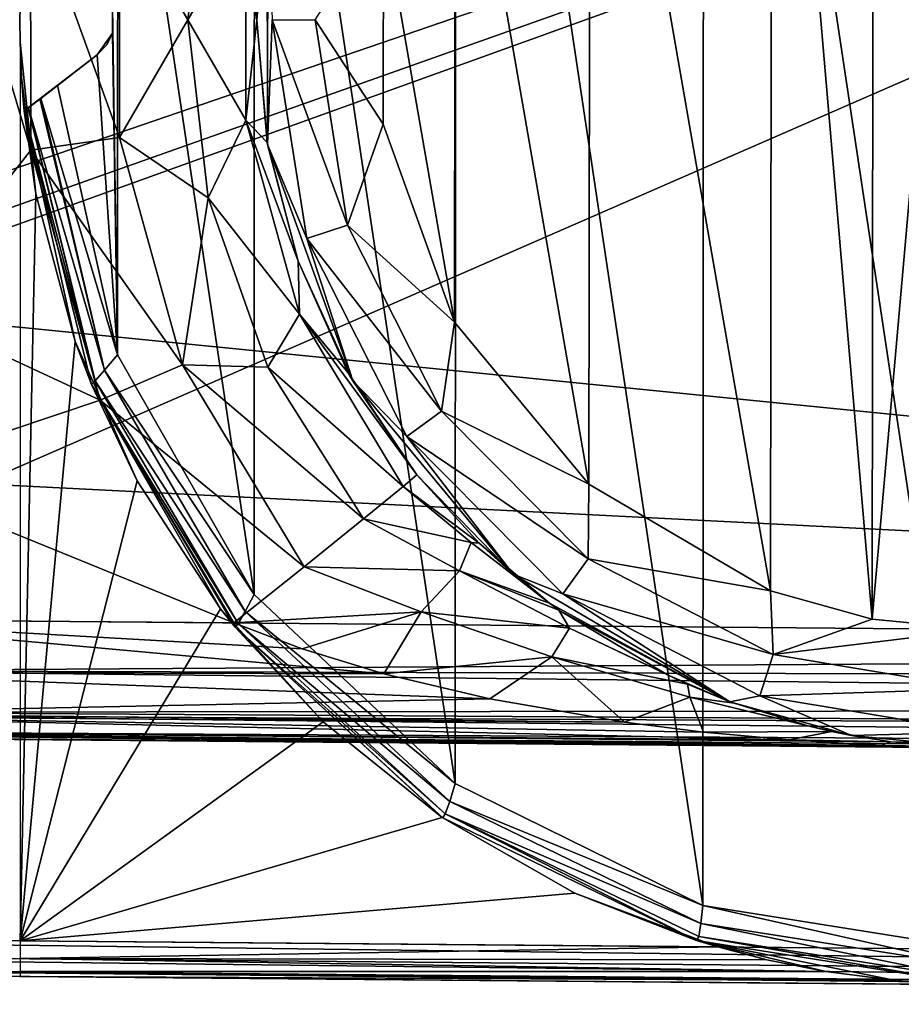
# Model space of a CAD drawing. Header units: millimetres. Extents: x -55 to 150, y -37 to 29.
# Tile 27 of 62: x 73 to 80.44, y -12.31 to -4. Entities that reach past the tile are written whole.
import ezdxf

# ---------------------------------------------------------------- set-up
doc = ezdxf.new("R2010")
doc.units = ezdxf.units.MM
doc.header["$LTSCALE"] = 81.481481
for name, color, linetype in [('121', 7, 'CONTINUOUS'), ('122', 7, 'CONTINUOUS'), ('124', 7, 'CONTINUOUS'), ('128', 7, 'CONTINUOUS'), ('130', 7, 'CONTINUOUS'), ('136', 7, 'CONTINUOUS'), ('201', 7, 'CONTINUOUS'), ('202', 7, 'CONTINUOUS'), ('203', 7, 'CONTINUOUS'), ('206', 7, 'CONTINUOUS'), ('207', 7, 'CONTINUOUS'), ('208', 7, 'CONTINUOUS'), ('69', 7, 'CONTINUOUS'), ('72', 7, 'CONTINUOUS'), ('73', 7, 'CONTINUOUS'), ('82', 7, 'CONTINUOUS'), ('84', 7, 'CONTINUOUS'), ('85', 7, 'CONTINUOUS'), ('86', 7, 'CONTINUOUS'), ('88', 7, 'CONTINUOUS')]:
    doc.layers.add(name, color=color, linetype=linetype)

msp = doc.modelspace()

# ---------------------------------------------------------------- linework, layer by layer
at = {"layer": '121', "color": 250, "linetype": 'Continuous', "true_color": 0x2f3335}
for points in [[(73.0365, -4.7708, 10.2408), (73.0365, -4.7708, 12.4673), (73.6533, -4.2975, 10.2948), (73.0365, -4.7708, 10.2408)], [(73.6533, -4.2975, 10.2948), (73.0365, -4.7708, 12.4673), (73.0698, -4.7452, 12.6089), (73.6533, -4.2975, 10.2948)], [(73.0729, -4.7429, 12.6148), (73.6533, -4.2975, 10.2948), (73.0698, -4.7452, 12.6089), (73.0729, -4.7429, 12.6148)], [(73.169, -4.6691, 12.7216), (73.6533, -4.2975, 10.2948), (73.0729, -4.7429, 12.6148), (73.169, -4.6691, 12.7216)], [(73.1753, -4.6643, 12.7257), (73.6533, -4.2975, 10.2948), (73.169, -4.6691, 12.7216), (73.1753, -4.6643, 12.7257)], [(73.3171, -4.5555, 12.7671), (73.6533, -4.2975, 10.2948), (73.1753, -4.6643, 12.7257), (73.3171, -4.5555, 12.7671)], [(73.3171, -4.5555, 12.7671), (73.6533, -4.2975, 12.7701), (73.6533, -4.2975, 10.2948), (73.3171, -4.5555, 12.7671)]]:
    msp.add_3dface(points, dxfattribs=at)
at = {"layer": '122', "color": 250, "linetype": 'Continuous', "true_color": 0x2f3335}
for points in [[(73.7833, -4.1107, 10.2986), (73.7826, -3.8872, 12.7712), (73.7824, -3.8864, 10.2986), (73.7833, -4.1107, 10.2986)], [(73.7826, -4.1128, 12.7712), (73.7826, -3.8872, 12.7712), (73.7833, -4.1107, 10.2986), (73.7826, -4.1128, 12.7712)], [(73.6533, -4.2975, 10.2948), (73.7826, -4.1128, 12.7712), (73.7336, -4.213, 10.2971), (73.6533, -4.2975, 10.2948)], [(73.6533, -4.2975, 12.7701), (73.7826, -4.1128, 12.7712), (73.6533, -4.2975, 10.2948), (73.6533, -4.2975, 12.7701)], [(73.7336, -4.213, 10.2971), (73.7826, -4.1128, 12.7712), (73.7833, -4.1107, 10.2986), (73.7336, -4.213, 10.2971)]]:
    msp.add_3dface(points, dxfattribs=at)
at = {"layer": '124', "color": 250, "linetype": 'Continuous', "true_color": 0x2f3335}
for points in [[(73.8249, -6.829, 12.7716), (73.3171, -4.5555, 12.7671), (73.1753, -4.6643, 12.7257), (73.8249, -6.829, 12.7716)], [(73.169, -4.6691, 12.7216), (73.0729, -4.7429, 12.6148), (73.715, -6.9587, 12.7304), (73.169, -4.6691, 12.7216)], [(73.1753, -4.6643, 12.7257), (73.169, -4.6691, 12.7216), (73.715, -6.9587, 12.7304), (73.1753, -4.6643, 12.7257)], [(73.8249, -6.829, 12.7716), (73.1753, -4.6643, 12.7257), (73.715, -6.9587, 12.7304), (73.8249, -6.829, 12.7716)], [(73.0698, -4.7452, 12.6089), (73.0365, -4.7708, 12.4673), (73.6346, -7.0509, 12.6198), (73.0698, -4.7452, 12.6089)], [(73.0365, -4.7708, 12.4673), (73.6052, -7.0818, 12.4721), (73.6346, -7.0509, 12.6198), (73.0365, -4.7708, 12.4673)], [(73.0729, -4.7429, 12.6148), (73.0698, -4.7452, 12.6089), (73.6346, -7.0509, 12.6198), (73.0729, -4.7429, 12.6148)], [(73.715, -6.9587, 12.7304), (73.0729, -4.7429, 12.6148), (73.6346, -7.0509, 12.6198), (73.715, -6.9587, 12.7304)], [(74.9776, -8.8532, 12.7816), (73.8249, -6.829, 12.7716), (73.715, -6.9587, 12.7304), (74.9776, -8.8532, 12.7816)], [(74.9003, -8.9967, 12.7408), (73.715, -6.9587, 12.7304), (73.6346, -7.0509, 12.6198), (74.9003, -8.9967, 12.7408)], [(74.9003, -8.9967, 12.7408), (74.9776, -8.8532, 12.7816), (73.715, -6.9587, 12.7304), (74.9003, -8.9967, 12.7408)], [(73.6052, -7.0818, 12.4721), (74.8416, -9.0978, 12.6303), (73.6346, -7.0509, 12.6198), (73.6052, -7.0818, 12.4721)], [(74.8416, -9.0978, 12.6303), (74.9003, -8.9967, 12.7408), (73.6346, -7.0509, 12.6198), (74.8416, -9.0978, 12.6303)], [(73.6052, -7.0818, 12.4721), (74.8173, -9.1301, 12.4823), (74.8416, -9.0978, 12.6303), (73.6052, -7.0818, 12.4721)], [(76.6737, -10.4502, 12.7964), (74.9776, -8.8532, 12.7816), (74.9003, -8.9967, 12.7408), (76.6737, -10.4502, 12.7964)], [(76.6282, -10.6007, 12.7558), (74.9003, -8.9967, 12.7408), (74.8416, -9.0978, 12.6303), (76.6282, -10.6007, 12.7558)], [(76.6282, -10.6007, 12.7558), (76.6737, -10.4502, 12.7964), (74.9003, -8.9967, 12.7408), (76.6282, -10.6007, 12.7558)], [(74.8173, -9.1301, 12.4823), (76.59, -10.707, 12.6456), (74.8416, -9.0978, 12.6303), (74.8173, -9.1301, 12.4823)], [(74.8173, -9.1301, 12.4823), (76.5696, -10.7407, 12.497), (76.59, -10.707, 12.6456), (74.8173, -9.1301, 12.4823)], [(76.59, -10.707, 12.6456), (76.6282, -10.6007, 12.7558), (74.8416, -9.0978, 12.6303), (76.59, -10.707, 12.6456)], [(78.7638, -11.4789, 12.8147), (76.6737, -10.4502, 12.7964), (76.6282, -10.6007, 12.7558), (78.7638, -11.4789, 12.8147)], [(78.7486, -11.6313, 12.7744), (76.6282, -10.6007, 12.7558), (76.59, -10.707, 12.6456), (78.7486, -11.6313, 12.7744)], [(78.7486, -11.6313, 12.7744), (78.7638, -11.4789, 12.8147), (76.6282, -10.6007, 12.7558), (78.7486, -11.6313, 12.7744)], [(76.5696, -10.7407, 12.497), (78.7125, -11.7765, 12.515), (76.59, -10.707, 12.6456), (76.5696, -10.7407, 12.497)], [(78.7125, -11.7765, 12.515), (78.7298, -11.7403, 12.6642), (76.59, -10.707, 12.6456), (78.7125, -11.7765, 12.515)], [(78.7298, -11.7403, 12.6642), (78.7486, -11.6313, 12.7744), (76.59, -10.707, 12.6456), (78.7298, -11.7403, 12.6642)], [(81.0773, -11.999, 12.7947), (78.7638, -11.4789, 12.8147), (78.7486, -11.6313, 12.7744), (81.0773, -11.999, 12.7947)], [(81.0782, -11.8491, 12.8349), (78.7638, -11.4789, 12.8147), (81.0773, -11.999, 12.7947), (81.0782, -11.8491, 12.8349)], [(81.0773, -12.1089, 12.6847), (78.7486, -11.6313, 12.7744), (78.7298, -11.7403, 12.6642), (81.0773, -12.1089, 12.6847)], [(81.0773, -11.999, 12.7947), (78.7486, -11.6313, 12.7744), (81.0773, -12.1089, 12.6847), (81.0773, -11.999, 12.7947)], [(78.7125, -11.7765, 12.515), (81.0782, -12.149, 12.5349), (78.7298, -11.7403, 12.6642), (78.7125, -11.7765, 12.515)], [(81.0782, -12.149, 12.5349), (81.0773, -12.1089, 12.6847), (78.7298, -11.7403, 12.6642), (81.0782, -12.149, 12.5349)]]:
    msp.add_3dface(points, dxfattribs=at)
at = {"layer": '128', "color": 250, "linetype": 'Continuous', "true_color": 0x2f3335}
for points in [[(63.9987, -11.7, -12.6858), (100, -12.1642, -12.9598), (63.9986, -11.85, -12.6456), (63.9987, -11.7, -12.6858)], [(100, -12.0142, -13), (100, -12.1642, -12.9598), (63.9987, -11.7, -12.6858), (100, -12.0142, -13)], [(100, -12.1642, -12.9598), (100, -12.274, -12.85), (63.9986, -11.85, -12.6456), (100, -12.1642, -12.9598)], [(63.9986, -11.85, -12.6456), (100, -12.274, -12.85), (63.9991, -11.9599, -12.5357), (63.9986, -11.85, -12.6456)], [(100, -12.274, -12.85), (100, -12.3142, -12.7), (63.9991, -11.9599, -12.5357), (100, -12.274, -12.85)], [(100, -12.3142, -12.7), (64, -12, -12.3858), (63.9991, -11.9599, -12.5357), (100, -12.3142, -12.7)]]:
    msp.add_3dface(points, dxfattribs=at)
at = {"layer": '130', "color": 250, "linetype": 'Continuous', "true_color": 0x2f3335}
for points in [[(75.091, -5.0538, 9.7911), (75.0934, -2.9322, 9.7911), (75.1294, -4, 10.2825), (75.091, -5.0538, 9.7911)], [(76.0695, -3.1058, 10.7911), (76.0674, -4.8824, 10.7911), (75.4925, -4, 10.6521), (76.0695, -3.1058, 10.7911)], [(75.091, -5.0538, 9.7911), (75.1294, -4, 10.2825), (75.4206, -5.849, 10.285), (75.091, -5.0538, 9.7911)], [(75.4925, -4, 10.6521), (75.766, -5.7364, 10.6545), (75.1294, -4, 10.2825), (75.4925, -4, 10.6521)], [(75.1294, -4, 10.2825), (75.766, -5.7364, 10.6545), (75.4206, -5.849, 10.285), (75.1294, -4, 10.2825)], [(75.4925, -4, 10.6521), (76.0674, -4.8824, 10.7911), (75.766, -5.7364, 10.6545), (75.4925, -4, 10.6521)], [(76.0674, -4.8824, 10.7911), (76.6692, -6.5539, 10.7963), (75.766, -5.7364, 10.6545), (76.0674, -4.8824, 10.7911)], [(75.8096, -7.0499, 9.7964), (75.091, -5.0538, 9.7911), (75.4206, -5.849, 10.285), (75.8096, -7.0499, 9.7964)], [(75.766, -5.7364, 10.6545), (76.5599, -7.3047, 10.6614), (75.4206, -5.849, 10.285), (75.766, -5.7364, 10.6545)], [(75.766, -5.7364, 10.6545), (76.6692, -6.5539, 10.7963), (76.5599, -7.3047, 10.6614), (75.766, -5.7364, 10.6545)], [(75.4206, -5.849, 10.285), (76.5599, -7.3047, 10.6614), (76.266, -7.5189, 10.2924), (75.4206, -5.849, 10.285)], [(75.8096, -7.0499, 9.7964), (75.4206, -5.849, 10.285), (76.266, -7.5189, 10.2924), (75.8096, -7.0499, 9.7964)], [(76.6692, -6.5539, 10.7963), (77.8033, -7.9215, 10.8062), (76.5599, -7.3047, 10.6614), (76.6692, -6.5539, 10.7963)], [(77.1639, -8.683, 9.8063), (75.8096, -7.0499, 9.7964), (76.266, -7.5189, 10.2924), (77.1639, -8.683, 9.8063)], [(76.5599, -7.3047, 10.6614), (77.7974, -8.553, 10.6722), (76.266, -7.5189, 10.2924), (76.5599, -7.3047, 10.6614)], [(76.5599, -7.3047, 10.6614), (77.8033, -7.9215, 10.8062), (77.7974, -8.553, 10.6722), (76.5599, -7.3047, 10.6614)], [(76.266, -7.5189, 10.2924), (77.7974, -8.553, 10.6722), (77.5837, -8.8482, 10.3039), (76.266, -7.5189, 10.2924)], [(77.1639, -8.683, 9.8063), (76.266, -7.5189, 10.2924), (77.5837, -8.8482, 10.3039), (77.1639, -8.683, 9.8063)], [(77.8033, -7.9215, 10.8062), (79.3346, -8.8223, 10.8196), (77.7974, -8.553, 10.6722), (77.8033, -7.9215, 10.8062)], [(77.7974, -8.553, 10.6722), (79.3586, -9.3605, 10.6858), (77.5837, -8.8482, 10.3039), (77.7974, -8.553, 10.6722)], [(77.7974, -8.553, 10.6722), (79.3346, -8.8223, 10.8196), (79.3586, -9.3605, 10.6858), (77.7974, -8.553, 10.6722)], [(78.9926, -9.7587, 9.8196), (77.1639, -8.683, 9.8063), (77.5837, -8.8482, 10.3039), (78.9926, -9.7587, 9.8196)], [(77.5837, -8.8482, 10.3039), (79.3586, -9.3605, 10.6858), (79.2462, -9.7081, 10.3184), (77.5837, -8.8482, 10.3039)], [(78.9926, -9.7587, 9.8196), (77.5837, -8.8482, 10.3039), (79.2462, -9.7081, 10.3184), (78.9926, -9.7587, 9.8196)], [(79.3346, -8.8223, 10.8196), (80.1945, -9.0617, 10.8271), (79.3586, -9.3605, 10.6858), (79.3346, -8.8223, 10.8196)], [(80.1945, -9.0617, 10.8271), (81.0957, -9.1492, 10.8349), (79.3586, -9.3605, 10.6858), (80.1945, -9.0617, 10.8271)], [(79.3586, -9.3605, 10.6858), (81.0957, -9.1492, 10.8349), (81.0925, -9.6491, 10.701), (79.3586, -9.3605, 10.6858)], [(79.3586, -9.3605, 10.6858), (81.0925, -9.6491, 10.701), (79.2462, -9.7081, 10.3184), (79.3586, -9.3605, 10.6858)], [(80.0195, -10.0447, 9.8271), (78.9926, -9.7587, 9.8196), (79.2462, -9.7081, 10.3184), (80.0195, -10.0447, 9.8271)], [(79.2462, -9.7081, 10.3184), (81.0925, -9.6491, 10.701), (81.0925, -10.0154, 10.3345), (79.2462, -9.7081, 10.3184)], [(80.0195, -10.0447, 9.8271), (79.2462, -9.7081, 10.3184), (81.0925, -10.0154, 10.3345), (80.0195, -10.0447, 9.8271)], [(81.0957, -10.1491, 9.835), (80.0195, -10.0447, 9.8271), (81.0925, -10.0154, 10.3345), (81.0957, -10.1491, 9.835)]]:
    msp.add_3dface(points, dxfattribs=at)
at = {"layer": '136', "color": 250, "linetype": 'Continuous', "true_color": 0x2f3335}
for points in [[(100.2157, -9.316, -11.0018), (71.1594, -9.0624, -10.7482), (71.1565, -9.4983, -10.6482), (100.2157, -9.316, -11.0018)], [(100.2157, -9.316, -11.0018), (71.1565, -9.4983, -10.6482), (100.2193, -9.5777, -10.967), (100.2157, -9.316, -11.0018)], [(71.1565, -9.4983, -10.6482), (71.1559, -9.8464, -10.369), (100.2215, -9.8181, -10.8667), (71.1565, -9.4983, -10.6482)], [(100.2193, -9.5777, -10.967), (71.1565, -9.4983, -10.6482), (100.2215, -9.8181, -10.8667), (100.2193, -9.5777, -10.967)], [(100.2215, -9.8181, -10.8667), (71.1559, -9.8464, -10.369), (100.2222, -10.0243, -10.7078), (100.2215, -9.8181, -10.8667)], [(71.1559, -9.8464, -10.369), (71.1559, -9.876, -10.3297), (100.2222, -10.0243, -10.7078), (71.1559, -9.8464, -10.369)], [(100.2222, -10.0243, -10.7078), (71.1559, -9.876, -10.3297), (100.2215, -10.1825, -10.5011), (100.2222, -10.0243, -10.7078)], [(71.1559, -9.876, -10.3297), (71.1571, -10.0129, -10.059), (100.2215, -10.1825, -10.5011), (71.1559, -9.876, -10.3297)], [(100.2215, -10.1825, -10.5011), (71.1571, -10.0129, -10.059), (100.2192, -10.282, -10.2604), (100.2215, -10.1825, -10.5011)], [(71.1571, -10.0129, -10.059), (71.1576, -10.0358, -9.9774), (100.2192, -10.282, -10.2604), (71.1571, -10.0129, -10.059)], [(71.1576, -10.0358, -9.9774), (71.1594, -10.0624, -9.7483), (100.2192, -10.282, -10.2604), (71.1576, -10.0358, -9.9774)], [(71.1594, -10.0624, -9.7483), (100.2157, -10.316, -10.0018), (100.2192, -10.282, -10.2604), (71.1594, -10.0624, -9.7483)]]:
    msp.add_3dface(points, dxfattribs=at)
at = {"layer": '201', "color": 250, "linetype": 'Continuous', "true_color": 0x2f3335}
for points in [[(73.1338, -5.4707, -0.4988), (73.0022, -4.1886, -0.5), (73.0022, -11.7786, -0.5), (73.1338, -5.4707, -0.4988)], [(73.466, -6.7162, -0.4959), (73.1338, -5.4707, -0.4988), (73.0022, -11.7786, -0.5), (73.466, -6.7162, -0.4959)], [(73.9904, -7.8938, -0.4914), (73.466, -6.7162, -0.4959), (73.0022, -11.7786, -0.5), (73.9904, -7.8938, -0.4914)], [(74.694, -8.974, -0.4852), (73.9904, -7.8938, -0.4914), (73.0022, -11.7786, -0.5), (74.694, -8.974, -0.4852)], [(75.5591, -9.9296, -0.4777), (74.694, -8.974, -0.4852), (73.0022, -11.7786, -0.5), (75.5591, -9.9296, -0.4777)], [(76.5641, -10.737, -0.4689), (75.5591, -9.9296, -0.4777), (73.0022, -11.7786, -0.5), (76.5641, -10.737, -0.4689)], [(77.6838, -11.3757, -0.4591), (76.5641, -10.737, -0.4689), (73.0022, -11.7786, -0.5), (77.6838, -11.3757, -0.4591)], [(78.8902, -11.83, -0.4486), (77.6838, -11.3757, -0.4591), (73.0022, -11.7786, -0.5), (78.8902, -11.83, -0.4486)]]:
    msp.add_3dface(points, dxfattribs=at)
at = {"layer": '202', "color": 250, "linetype": 'Continuous', "true_color": 0x2f3335}
for points in [[(73.0905, -2.9116, -2.4993), (73.0923, -5.1022, -2.4993), (72.0334, -1.5505, -2.5085), (73.0905, -2.9116, -2.4993)], [(72.0334, -1.5505, -2.5085), (73.0923, -5.1022, -2.4993), (72.0334, -6.4495, -2.5085), (72.0334, -1.5505, -2.5085)], [(73.0923, -5.1022, -2.4993), (73.6777, -7.2133, -2.4942), (72.0334, -6.4495, -2.5085), (73.0923, -5.1022, -2.4993)], [(72.0334, -6.4495, -2.5085), (73.6777, -7.2133, -2.4942), (71.7639, -7.8549, -2.5109), (72.0334, -6.4495, -2.5085)], [(73.6777, -7.2133, -2.4942), (74.806, -9.0943, -2.4843), (71.7639, -7.8549, -2.5109), (73.6777, -7.2133, -2.4942)], [(71.7639, -7.8549, -2.5109), (74.806, -9.0943, -2.4843), (70.9938, -9.061, -2.5176), (71.7639, -7.8549, -2.5109)]]:
    msp.add_3dface(points, dxfattribs=at)
at = {"layer": '203', "color": 250, "linetype": 'Continuous', "true_color": 0x2f3335}
for points in [[(78.8902, -11.83, -0.4486), (73.0022, -11.7786, -0.5), (73.0012, -11.9286, -0.5402), (78.8902, -11.83, -0.4486)], [(79.3054, -11.938, -0.4637), (78.8902, -11.83, -0.4486), (73.0012, -11.9286, -0.5402), (79.3054, -11.938, -0.4637)], [(79.8026, -12.0373, -0.5165), (79.3054, -11.938, -0.4637), (73.0012, -11.9286, -0.5402), (79.8026, -12.0373, -0.5165)], [(73.0012, -12.0384, -0.65), (79.8026, -12.0373, -0.5165), (73.0012, -11.9286, -0.5402), (73.0012, -12.0384, -0.65)], [(80.393, -12.1142, -0.607), (79.8026, -12.0373, -0.5165), (73.0012, -12.0384, -0.65), (80.393, -12.1142, -0.607)], [(73.0022, -12.0786, -0.8), (80.393, -12.1142, -0.607), (73.0012, -12.0384, -0.65), (73.0022, -12.0786, -0.8)], [(73.0022, -12.0786, -0.8), (81.0782, -12.149, -0.7295), (80.393, -12.1142, -0.607), (73.0022, -12.0786, -0.8)]]:
    msp.add_3dface(points, dxfattribs=at)
at = {"layer": '206', "color": 250, "linetype": 'Continuous', "true_color": 0x2f3335}
for points in [[(70.9938, -9.061, -2.5176), (76.073, -9.5225, -2.5644), (70.9909, -9.5086, -2.6234), (70.9938, -9.061, -2.5176)], [(70.9938, -9.061, -2.5176), (74.806, -9.0943, -2.4843), (75.3813, -9.3115, -2.5021), (70.9938, -9.061, -2.5176)], [(76.073, -9.5225, -2.5644), (70.9938, -9.061, -2.5176), (75.3813, -9.3115, -2.5021), (76.073, -9.5225, -2.5644)], [(70.9909, -9.5086, -2.6234), (76.9663, -9.7351, -2.6825), (70.9903, -9.8597, -2.916), (70.9909, -9.5086, -2.6234)], [(76.073, -9.5225, -2.5644), (76.9663, -9.7351, -2.6825), (70.9909, -9.5086, -2.6234), (76.073, -9.5225, -2.5644)], [(76.9663, -9.7351, -2.6825), (78.1044, -9.9318, -2.8674), (70.9903, -9.8597, -2.916), (76.9663, -9.7351, -2.6825)], [(70.9903, -9.8597, -2.916), (78.1044, -9.9318, -2.8674), (70.9904, -9.8837, -2.9492), (70.9903, -9.8597, -2.916)], [(78.1044, -9.9318, -2.8674), (78.7706, -10.015, -2.9863), (70.9904, -9.8837, -2.9492), (78.1044, -9.9318, -2.8674)], [(70.9904, -9.8837, -2.9492), (79.4966, -10.0819, -3.1215), (70.9916, -10.0154, -3.2193), (70.9904, -9.8837, -2.9492)], [(78.7706, -10.015, -2.9863), (79.4966, -10.0819, -3.1215), (70.9904, -9.8837, -2.9492), (78.7706, -10.015, -2.9863)], [(70.9916, -10.0154, -3.2193), (80.2697, -10.1278, -3.2693), (70.9921, -10.0351, -3.2915), (70.9916, -10.0154, -3.2193)], [(79.4966, -10.0819, -3.1215), (80.2697, -10.1278, -3.2693), (70.9916, -10.0154, -3.2193), (79.4966, -10.0819, -3.1215)], [(80.2697, -10.1278, -3.2693), (81.0957, -10.1491, -3.4294), (70.9921, -10.0351, -3.2915), (80.2697, -10.1278, -3.2693)], [(81.0957, -10.1491, -3.4294), (70.9938, -10.061, -3.5175), (70.9921, -10.0351, -3.2915), (81.0957, -10.1491, -3.4294)]]:
    msp.add_3dface(points, dxfattribs=at)
at = {"layer": '207', "color": 250, "linetype": 'Continuous', "true_color": 0x2f3335}
for points in [[(74.5889, -2.495, -1.9081), (74.4185, -4, -1.9099), (73.8408, -3.0047, -2.3438), (74.5889, -2.495, -1.9081)], [(74.5889, -2.495, -1.9081), (74.9066, -3.1508, -1.2616), (74.4185, -4, -1.9099), (74.5889, -2.495, -1.9081)], [(73.0905, -2.9116, -2.4993), (73.8408, -3.0047, -2.3438), (73.8408, -4.9953, -2.3438), (73.0905, -2.9116, -2.4993)], [(73.0923, -5.1022, -2.4993), (73.0905, -2.9116, -2.4993), (73.8408, -4.9953, -2.3438), (73.0923, -5.1022, -2.4993)], [(75.0862, -2.9738, -0.499), (75, -4.0052, -0.5), (74.9066, -3.1508, -1.2616), (75.0862, -2.9738, -0.499)], [(73.8408, -3.0047, -2.3438), (74.4185, -4, -1.9099), (73.8408, -4.9953, -2.3438), (73.8408, -3.0047, -2.3438)], [(74.9066, -3.1508, -1.2616), (74.9066, -4.8492, -1.2616), (74.4185, -4, -1.9099), (74.9066, -3.1508, -1.2616)], [(74.9066, -3.1508, -1.2616), (75, -4.0052, -0.5), (74.9066, -4.8492, -1.2616), (74.9066, -3.1508, -1.2616)], [(74.4185, -4, -1.9099), (74.5889, -5.505, -1.9081), (73.8408, -4.9953, -2.3438), (74.4185, -4, -1.9099)], [(74.4185, -4, -1.9099), (74.9066, -4.8492, -1.2616), (74.5889, -5.505, -1.9081), (74.4185, -4, -1.9099)], [(75, -4.0052, -0.5), (75.088, -5.0365, -0.499), (74.9066, -4.8492, -1.2616), (75, -4.0052, -0.5)], [(74.9066, -4.8492, -1.2616), (75.3602, -6.4858, -1.2565), (74.5889, -5.505, -1.9081), (74.9066, -4.8492, -1.2616)], [(74.9066, -4.8492, -1.2616), (75.3477, -6.0385, -0.496), (75.3602, -6.4858, -1.2565), (74.9066, -4.8492, -1.2616)], [(75.088, -5.0365, -0.499), (75.3477, -6.0385, -0.496), (74.9066, -4.8492, -1.2616), (75.088, -5.0365, -0.499)], [(73.0923, -5.1022, -2.4993), (73.8408, -4.9953, -2.3438), (74.373, -6.9132, -2.3387), (73.0923, -5.1022, -2.4993)], [(73.8408, -4.9953, -2.3438), (74.5889, -5.505, -1.9081), (74.373, -6.9132, -2.3387), (73.8408, -4.9953, -2.3438)], [(73.6777, -7.2133, -2.4942), (73.0923, -5.1022, -2.4993), (74.373, -6.9132, -2.3387), (73.6777, -7.2133, -2.4942)], [(74.5889, -5.505, -1.9081), (75.0914, -6.9336, -1.9028), (74.373, -6.9132, -2.3387), (74.5889, -5.505, -1.9081)], [(74.5889, -5.505, -1.9081), (75.3602, -6.4858, -1.2565), (75.0914, -6.9336, -1.9028), (74.5889, -5.505, -1.9081)], [(75.3477, -6.0385, -0.496), (75.7718, -6.9826, -0.4911), (75.3602, -6.4858, -1.2565), (75.3477, -6.0385, -0.496)], [(75.3602, -6.4858, -1.2565), (76.2344, -7.9416, -1.2466), (75.0914, -6.9336, -1.9028), (75.3602, -6.4858, -1.2565)], [(75.3602, -6.4858, -1.2565), (76.3496, -7.844, -0.4844), (76.2344, -7.9416, -1.2466), (75.3602, -6.4858, -1.2565)], [(75.7718, -6.9826, -0.4911), (76.3496, -7.844, -0.4844), (75.3602, -6.4858, -1.2565), (75.7718, -6.9826, -0.4911)], [(73.6777, -7.2133, -2.4942), (74.373, -6.9132, -2.3387), (75.3984, -8.6187, -2.3288), (73.6777, -7.2133, -2.4942)], [(74.373, -6.9132, -2.3387), (75.9005, -8.2136, -1.8943), (75.3984, -8.6187, -2.3288), (74.373, -6.9132, -2.3387)], [(75.0914, -6.9336, -1.9028), (75.9005, -8.2136, -1.8943), (74.373, -6.9132, -2.3387), (75.0914, -6.9336, -1.9028)], [(75.0914, -6.9336, -1.9028), (76.2344, -7.9416, -1.2466), (75.9005, -8.2136, -1.8943), (75.0914, -6.9336, -1.9028)], [(74.806, -9.0943, -2.4843), (73.6777, -7.2133, -2.4942), (75.3984, -8.6187, -2.3288), (74.806, -9.0943, -2.4843)]]:
    msp.add_3dface(points, dxfattribs=at)
at = {"layer": '208', "color": 250, "linetype": 'Continuous', "true_color": 0x2f3335}
for points in [[(76.3496, -7.844, -0.4844), (76.8756, -8.4214, -0.5759), (76.2344, -7.9416, -1.2466), (76.3496, -7.844, -0.4844)], [(75.9005, -8.2136, -1.8943), (76.2344, -7.9416, -1.2466), (76.8103, -8.4155, -0.9764), (75.9005, -8.2136, -1.8943)], [(76.2344, -7.9416, -1.2466), (76.8756, -8.4214, -0.5759), (76.8103, -8.4155, -0.9764), (76.2344, -7.9416, -1.2466)], [(75.3984, -8.6187, -2.3288), (75.9005, -8.2136, -1.8943), (76.7119, -8.6549, -1.6357), (75.3984, -8.6187, -2.3288)], [(76.7119, -8.6549, -1.6357), (75.9005, -8.2136, -1.8943), (76.8103, -8.4155, -0.9764), (76.7119, -8.6549, -1.6357)], [(77.47, -8.9271, -0.8301), (76.7119, -8.6549, -1.6357), (76.8103, -8.4155, -0.9764), (77.47, -8.9271, -0.8301)], [(76.8756, -8.4214, -0.5759), (77.47, -8.9271, -0.8301), (76.8103, -8.4155, -0.9764), (76.8756, -8.4214, -0.5759)], [(74.806, -9.0943, -2.4843), (75.3984, -8.6187, -2.3288), (76.3863, -9.0001, -2.1938), (74.806, -9.0943, -2.4843)], [(76.3863, -9.0001, -2.1938), (75.3984, -8.6187, -2.3288), (76.7119, -8.6549, -1.6357), (76.3863, -9.0001, -2.1938)], [(77.6392, -9.1388, -1.5268), (76.3863, -9.0001, -2.1938), (76.7119, -8.6549, -1.6357), (77.6392, -9.1388, -1.5268)], [(77.47, -8.9271, -0.8301), (77.5499, -8.9859, -0.872), (76.7119, -8.6549, -1.6357), (77.47, -8.9271, -0.8301)], [(77.5499, -8.9859, -0.872), (77.6392, -9.1388, -1.5268), (76.7119, -8.6549, -1.6357), (77.5499, -8.9859, -0.872)], [(75.3813, -9.3115, -2.5021), (74.806, -9.0943, -2.4843), (76.3863, -9.0001, -2.1938), (75.3813, -9.3115, -2.5021)], [(76.073, -9.5225, -2.5644), (75.3813, -9.3115, -2.5021), (76.3863, -9.0001, -2.1938), (76.073, -9.5225, -2.5644)], [(77.4895, -9.3787, -2.1861), (76.073, -9.5225, -2.5644), (76.3863, -9.0001, -2.1938), (77.4895, -9.3787, -2.1861)], [(77.4895, -9.3787, -2.1861), (76.3863, -9.0001, -2.1938), (77.6392, -9.1388, -1.5268), (77.4895, -9.3787, -2.1861)], [(77.5499, -8.9859, -0.872), (78.4659, -9.533, -1.4353), (77.6392, -9.1388, -1.5268), (77.5499, -8.9859, -0.872)], [(78.6343, -9.6115, -1.551), (77.4895, -9.3787, -2.1861), (77.6392, -9.1388, -1.5268), (78.6343, -9.6115, -1.551)], [(78.4659, -9.533, -1.4353), (78.6343, -9.6115, -1.551), (77.6392, -9.1388, -1.5268), (78.4659, -9.533, -1.4353)], [(76.9663, -9.7351, -2.6825), (76.073, -9.5225, -2.5644), (77.4895, -9.3787, -2.1861), (76.9663, -9.7351, -2.6825)], [(78.1044, -9.9318, -2.8674), (76.9663, -9.7351, -2.6825), (77.4895, -9.3787, -2.1861), (78.1044, -9.9318, -2.8674)], [(78.6539, -9.7208, -2.2799), (78.1044, -9.9318, -2.8674), (77.4895, -9.3787, -2.1861), (78.6539, -9.7208, -2.2799)], [(78.6343, -9.6115, -1.551), (78.6539, -9.7208, -2.2799), (77.4895, -9.3787, -2.1861), (78.6343, -9.6115, -1.551)], [(78.6343, -9.6115, -1.551), (79.0289, -9.7722, -1.8323), (78.6539, -9.7208, -2.2799), (78.6343, -9.6115, -1.551)], [(78.7706, -10.015, -2.9863), (78.1044, -9.9318, -2.8674), (78.6539, -9.7208, -2.2799), (78.7706, -10.015, -2.9863)], [(79.8516, -10.0109, -2.4515), (78.7706, -10.015, -2.9863), (78.6539, -9.7208, -2.2799), (79.8516, -10.0109, -2.4515)], [(79.661, -9.9665, -2.3052), (79.8516, -10.0109, -2.4515), (78.6539, -9.7208, -2.2799), (79.661, -9.9665, -2.3052)], [(79.0289, -9.7722, -1.8323), (79.661, -9.9665, -2.3052), (78.6539, -9.7208, -2.2799), (79.0289, -9.7722, -1.8323)], [(79.8516, -10.0109, -2.4515), (79.4966, -10.0819, -3.1215), (78.7706, -10.015, -2.9863), (79.8516, -10.0109, -2.4515)], [(79.8516, -10.0109, -2.4515), (80.3512, -10.0973, -2.8409), (79.4966, -10.0819, -3.1215), (79.8516, -10.0109, -2.4515)], [(80.3512, -10.0973, -2.8409), (80.2697, -10.1278, -3.2693), (79.4966, -10.0819, -3.1215), (80.3512, -10.0973, -2.8409)], [(80.3512, -10.0973, -2.8409), (81.0957, -10.1491, -3.4294), (80.2697, -10.1278, -3.2693), (80.3512, -10.0973, -2.8409)]]:
    msp.add_3dface(points, dxfattribs=at)
at = {"layer": '69', "color": 250, "linetype": 'Continuous', "true_color": 0x2f3335}
for points in [[(64, -12, -12.3858), (100, -12.3142, -12.7), (64, -12, -0.8), (64, -12, -12.3858)], [(64, -12, -0.8), (100, -12.3142, -12.7), (72.9952, -12.0785, -0.8), (64, -12, -0.8)], [(72.9952, -12.0785, -0.8), (100, -12.3142, -12.7), (72.9987, -12.0785, -0.8), (72.9952, -12.0785, -0.8)], [(72.9987, -12.0785, -0.8), (100, -12.3142, -12.7), (73.0022, -12.0786, -0.8), (72.9987, -12.0785, -0.8)], [(73.0022, -12.0786, -0.8), (100, -12.3142, -12.7), (81.0782, -12.149, -0.7295), (73.0022, -12.0786, -0.8)]]:
    msp.add_3dface(points, dxfattribs=at)
at = {"layer": '72', "color": 250, "linetype": 'Continuous', "true_color": 0x2f3335}
for points in [[(100, 4.0142, -13), (100, -12.0142, -13), (63.9987, -11.7, -12.6858), (100, 4.0142, -13)], [(68.8026, -7.2346, -12.7277), (100, 4.0142, -13), (63.9987, -11.7, -12.6858), (68.8026, -7.2346, -12.7277)], [(100, 4.0142, -13), (68.8026, -7.2346, -12.7277), (69.0954, -6.9418, -12.7303), (100, 4.0142, -13)], [(69.2026, -6.5419, -12.7312), (100, 4.0142, -13), (69.0954, -6.9418, -12.7303), (69.2026, -6.5419, -12.7312)], [(69.2026, -1.4581, -12.7312), (100, 4.0142, -13), (69.2026, -6.5419, -12.7312), (69.2026, -1.4581, -12.7312)]]:
    msp.add_3dface(points, dxfattribs=at)
at = {"layer": '73', "color": 250, "linetype": 'Continuous', "true_color": 0x2f3335}
for points in [[(81.0782, 3.8491, 12.8349), (78.7727, 3.4817, 12.8148), (81.0782, -11.8491, 12.8349), (81.0782, 3.8491, 12.8349)], [(78.7727, 3.4817, 12.8148), (76.6795, 2.4541, 12.7965), (78.7638, -11.4789, 12.8147), (78.7727, 3.4817, 12.8148)], [(81.0782, -11.8491, 12.8349), (78.7727, 3.4817, 12.8148), (78.7638, -11.4789, 12.8147), (81.0782, -11.8491, 12.8349)], [(76.6795, 2.4541, 12.7965), (74.9805, 0.8569, 12.7817), (76.6737, -10.4502, 12.7964), (76.6795, 2.4541, 12.7965)], [(78.7638, -11.4789, 12.8147), (76.6795, 2.4541, 12.7965), (76.6737, -10.4502, 12.7964), (78.7638, -11.4789, 12.8147)], [(74.9805, 0.8569, 12.7817), (73.8257, -1.1689, 12.7716), (74.9776, -8.8532, 12.7816), (74.9805, 0.8569, 12.7817)], [(76.6737, -10.4502, 12.7964), (74.9805, 0.8569, 12.7817), (74.9776, -8.8532, 12.7816), (76.6737, -10.4502, 12.7964)], [(73.8249, -6.829, 12.7716), (73.8257, -1.1689, 12.7716), (73.7826, -3.8872, 12.7712), (73.8249, -6.829, 12.7716)], [(74.9776, -8.8532, 12.7816), (73.8257, -1.1689, 12.7716), (73.8249, -6.829, 12.7716), (74.9776, -8.8532, 12.7816)], [(73.7826, -4.1128, 12.7712), (73.8249, -6.829, 12.7716), (73.7826, -3.8872, 12.7712), (73.7826, -4.1128, 12.7712)], [(73.6533, -4.2975, 12.7701), (73.8249, -6.829, 12.7716), (73.7826, -4.1128, 12.7712), (73.6533, -4.2975, 12.7701)], [(73.3171, -4.5555, 12.7671), (73.8249, -6.829, 12.7716), (73.6533, -4.2975, 12.7701), (73.3171, -4.5555, 12.7671)]]:
    msp.add_3dface(points, dxfattribs=at)
at = {"layer": '82', "color": 250, "linetype": 'Continuous', "true_color": 0x2f3335}
for points in [[(73, -4, -0.5), (73.0147, -3.5109, 10.0013), (73.0022, -3.8114, -0.5), (73, -4, -0.5)], [(73, -4, 10), (73.0147, -3.5109, 10.0013), (73, -4, -0.5), (73, -4, 10)], [(73.0022, -4.1886, -0.5), (73, -4, 10), (73, -4, -0.5), (73.0022, -4.1886, -0.5)], [(73.0147, -4.4891, 10.0013), (73, -4, 10), (73.0022, -4.1886, -0.5), (73.0147, -4.4891, 10.0013)], [(73.1338, -5.4707, -0.4988), (73.0147, -4.4891, 10.0013), (73.0022, -4.1886, -0.5), (73.1338, -5.4707, -0.4988)], [(73.0253, -4.6411, 10.0383), (73.0147, -4.4891, 10.0013), (73.1338, -5.4707, -0.4988), (73.0253, -4.6411, 10.0383)], [(73.0335, -4.7382, 10.1274), (73.0253, -4.6411, 10.0383), (73.1338, -5.4707, -0.4988), (73.0335, -4.7382, 10.1274)], [(73.0365, -4.7708, 10.2408), (73.0335, -4.7382, 10.1274), (73.1338, -5.4707, -0.4988), (73.0365, -4.7708, 10.2408)], [(73.0365, -4.7708, 12.4673), (73.0365, -4.7708, 10.2408), (73.1338, -5.4707, -0.4988), (73.0365, -4.7708, 12.4673)], [(73.466, -6.7162, -0.4959), (73.0365, -4.7708, 12.4673), (73.1338, -5.4707, -0.4988), (73.466, -6.7162, -0.4959)], [(73.6052, -7.0818, 12.4721), (73.0365, -4.7708, 12.4673), (73.466, -6.7162, -0.4959), (73.6052, -7.0818, 12.4721)], [(73.9904, -7.8938, -0.4914), (73.6052, -7.0818, 12.4721), (73.466, -6.7162, -0.4959), (73.9904, -7.8938, -0.4914)], [(74.694, -8.974, -0.4852), (73.6052, -7.0818, 12.4721), (73.9904, -7.8938, -0.4914), (74.694, -8.974, -0.4852)], [(74.8173, -9.1301, 12.4823), (73.6052, -7.0818, 12.4721), (74.694, -8.974, -0.4852), (74.8173, -9.1301, 12.4823)], [(75.5591, -9.9296, -0.4777), (74.8173, -9.1301, 12.4823), (74.694, -8.974, -0.4852), (75.5591, -9.9296, -0.4777)], [(76.5641, -10.737, -0.4689), (74.8173, -9.1301, 12.4823), (75.5591, -9.9296, -0.4777), (76.5641, -10.737, -0.4689)], [(76.5696, -10.7407, 12.497), (74.8173, -9.1301, 12.4823), (76.5641, -10.737, -0.4689), (76.5696, -10.7407, 12.497)], [(77.6838, -11.3757, -0.4591), (76.5696, -10.7407, 12.497), (76.5641, -10.737, -0.4689), (77.6838, -11.3757, -0.4591)], [(78.7125, -11.7765, 12.515), (76.5696, -10.7407, 12.497), (77.6838, -11.3757, -0.4591), (78.7125, -11.7765, 12.515)], [(78.8902, -11.83, -0.4486), (78.7125, -11.7765, 12.515), (77.6838, -11.3757, -0.4591), (78.8902, -11.83, -0.4486)], [(79.3054, -11.938, -0.4637), (78.7125, -11.7765, 12.515), (78.8902, -11.83, -0.4486), (79.3054, -11.938, -0.4637)], [(79.8026, -12.0373, -0.5165), (78.7125, -11.7765, 12.515), (79.3054, -11.938, -0.4637), (79.8026, -12.0373, -0.5165)], [(81.0782, -12.149, -0.7295), (78.7125, -11.7765, 12.515), (80.393, -12.1142, -0.607), (81.0782, -12.149, -0.7295)], [(81.0782, -12.149, -0.7295), (81.0782, -12.149, 12.5349), (78.7125, -11.7765, 12.515), (81.0782, -12.149, -0.7295)], [(80.393, -12.1142, -0.607), (78.7125, -11.7765, 12.515), (79.8026, -12.0373, -0.5165), (80.393, -12.1142, -0.607)]]:
    msp.add_3dface(points, dxfattribs=at)
at = {"layer": '84', "color": 250, "linetype": 'Continuous', "true_color": 0x2f3335}
for points in [[(71.0802, -10.0617, -6.755), (70.9938, -10.061, -3.5175), (81.0957, -10.1491, -3.4294), (71.0802, -10.0617, -6.755)], [(71.1594, -10.0624, -9.7483), (71.0802, -10.0617, -6.755), (81.0957, -10.1491, -3.4294), (71.1594, -10.0624, -9.7483)], [(100.2157, -10.316, -10.0018), (71.1594, -10.0624, -9.7483), (100.2157, -10.316, -5.6955), (100.2157, -10.316, -10.0018)], [(100.2157, -10.316, -5.6955), (71.1594, -10.0624, -9.7483), (94.0082, -10.2618, -5.5872), (100.2157, -10.316, -5.6955)], [(94.0082, -10.2618, -5.5872), (71.1594, -10.0624, -9.7483), (92.1237, -10.2454, -5.2247), (94.0082, -10.2618, -5.5872)], [(92.1237, -10.2454, -5.2247), (71.1594, -10.0624, -9.7483), (90.4728, -10.2309, -4.2458), (92.1237, -10.2454, -5.2247)], [(90.4728, -10.2309, -4.2458), (71.1594, -10.0624, -9.7483), (89.2504, -10.2203, -2.7659), (90.4728, -10.2309, -4.2458)], [(89.2504, -10.2203, -2.7659), (71.1594, -10.0624, -9.7483), (88.6009, -10.2146, -0.9597), (89.2504, -10.2203, -2.7659)], [(88.6009, -10.2146, -0.9597), (71.1594, -10.0624, -9.7483), (88.6009, -10.2146, 0.9597), (88.6009, -10.2146, -0.9597)], [(88.6009, -10.2146, 0.9597), (71.1594, -10.0624, -9.7483), (81.0957, -10.1491, -3.4294), (88.6009, -10.2146, 0.9597)]]:
    msp.add_3dface(points, dxfattribs=at)
at = {"layer": '85', "color": 250, "linetype": 'Continuous', "true_color": 0x2f3335}
for points in [[(71.1594, 1.0624, -10.7482), (100.2157, -9.316, -11.0018), (100.2157, 1.316, -11.0018), (71.1594, 1.0624, -10.7482)], [(71.8882, -0.1211, -10.7546), (100.2157, -9.316, -11.0018), (71.1594, 1.0624, -10.7482), (71.8882, -0.1211, -10.7546)], [(72.1424, -1.4875, -10.7568), (100.2157, -9.316, -11.0018), (71.8882, -0.1211, -10.7546), (72.1424, -1.4875, -10.7568)], [(72.1424, -6.5125, -10.7568), (100.2157, -9.316, -11.0018), (72.1424, -1.4875, -10.7568), (72.1424, -6.5125, -10.7568)], [(71.8882, -7.8789, -10.7546), (100.2157, -9.316, -11.0018), (72.1424, -6.5125, -10.7568), (71.8882, -7.8789, -10.7546)], [(71.1594, -9.0624, -10.7482), (100.2157, -9.316, -11.0018), (71.8882, -7.8789, -10.7546), (71.1594, -9.0624, -10.7482)]]:
    msp.add_3dface(points, dxfattribs=at)
at = {"layer": '86', "color": 250, "linetype": 'Continuous', "true_color": 0x2f3335}
for points in [[(80.1945, -9.0617, 10.8271), (81.0957, 1.1492, 10.8349), (81.0957, -9.1492, 10.8349), (80.1945, -9.0617, 10.8271)], [(80.2053, 1.0637, 10.8272), (81.0957, 1.1492, 10.8349), (80.1945, -9.0617, 10.8271), (80.2053, 1.0637, 10.8272)], [(79.3458, 0.8264, 10.8197), (80.2053, 1.0637, 10.8272), (80.1945, -9.0617, 10.8271), (79.3458, 0.8264, 10.8197)], [(77.8124, -0.0708, 10.8063), (79.3458, 0.8264, 10.8197), (79.3346, -8.8223, 10.8196), (77.8124, -0.0708, 10.8063)], [(79.3346, -8.8223, 10.8196), (79.3458, 0.8264, 10.8197), (80.1945, -9.0617, 10.8271), (79.3346, -8.8223, 10.8196)], [(76.6752, -1.4357, 10.7964), (77.8124, -0.0708, 10.8063), (77.8033, -7.9215, 10.8062), (76.6752, -1.4357, 10.7964)], [(77.8033, -7.9215, 10.8062), (77.8124, -0.0708, 10.8063), (79.3346, -8.8223, 10.8196), (77.8033, -7.9215, 10.8062)], [(76.0695, -3.1058, 10.7911), (76.6752, -1.4357, 10.7964), (76.6692, -6.5539, 10.7963), (76.0695, -3.1058, 10.7911)], [(76.6692, -6.5539, 10.7963), (76.6752, -1.4357, 10.7964), (77.8033, -7.9215, 10.8062), (76.6692, -6.5539, 10.7963)], [(76.0674, -4.8824, 10.7911), (76.0695, -3.1058, 10.7911), (76.6692, -6.5539, 10.7963), (76.0674, -4.8824, 10.7911)]]:
    msp.add_3dface(points, dxfattribs=at)
at = {"layer": '88', "color": 250, "linetype": 'Continuous', "true_color": 0x2f3335}
for points in [[(75, -4.0052, -0.5), (75.0862, -2.9738, -0.499), (75.091, -5.0538, 9.7911), (75, -4.0052, -0.5)], [(75.091, -5.0538, 9.7911), (75.0862, -2.9738, -0.499), (75.0934, -2.9322, 9.7911), (75.091, -5.0538, 9.7911)], [(75.088, -5.0365, -0.499), (75, -4.0052, -0.5), (75.091, -5.0538, 9.7911), (75.088, -5.0365, -0.499)], [(75.3477, -6.0385, -0.496), (75.088, -5.0365, -0.499), (75.091, -5.0538, 9.7911), (75.3477, -6.0385, -0.496)], [(75.8096, -7.0499, 9.7964), (75.3477, -6.0385, -0.496), (75.091, -5.0538, 9.7911), (75.8096, -7.0499, 9.7964)], [(75.7718, -6.9826, -0.4911), (75.3477, -6.0385, -0.496), (75.8096, -7.0499, 9.7964), (75.7718, -6.9826, -0.4911)], [(76.3496, -7.844, -0.4844), (75.7718, -6.9826, -0.4911), (75.8096, -7.0499, 9.7964), (76.3496, -7.844, -0.4844)], [(77.1639, -8.683, 9.8063), (76.3496, -7.844, -0.4844), (75.8096, -7.0499, 9.7964), (77.1639, -8.683, 9.8063)], [(76.8756, -8.4214, -0.5759), (76.3496, -7.844, -0.4844), (77.1639, -8.683, 9.8063), (76.8756, -8.4214, -0.5759)], [(77.47, -8.9271, -0.8301), (76.8756, -8.4214, -0.5759), (77.1639, -8.683, 9.8063), (77.47, -8.9271, -0.8301)], [(78.9926, -9.7587, 9.8196), (77.47, -8.9271, -0.8301), (77.1639, -8.683, 9.8063), (78.9926, -9.7587, 9.8196)], [(77.5499, -8.9859, -0.872), (77.47, -8.9271, -0.8301), (78.9926, -9.7587, 9.8196), (77.5499, -8.9859, -0.872)], [(78.4659, -9.533, -1.4353), (77.5499, -8.9859, -0.872), (78.9926, -9.7587, 9.8196), (78.4659, -9.533, -1.4353)], [(78.6343, -9.6115, -1.551), (78.4659, -9.533, -1.4353), (78.9926, -9.7587, 9.8196), (78.6343, -9.6115, -1.551)], [(79.0289, -9.7722, -1.8323), (78.6343, -9.6115, -1.551), (78.9926, -9.7587, 9.8196), (79.0289, -9.7722, -1.8323)], [(80.0195, -10.0447, 9.8271), (79.0289, -9.7722, -1.8323), (78.9926, -9.7587, 9.8196), (80.0195, -10.0447, 9.8271)], [(79.661, -9.9665, -2.3052), (79.0289, -9.7722, -1.8323), (80.0195, -10.0447, 9.8271), (79.661, -9.9665, -2.3052)], [(79.8516, -10.0109, -2.4515), (79.661, -9.9665, -2.3052), (80.0195, -10.0447, 9.8271), (79.8516, -10.0109, -2.4515)], [(80.3512, -10.0973, -2.8409), (79.8516, -10.0109, -2.4515), (80.0195, -10.0447, 9.8271), (80.3512, -10.0973, -2.8409)], [(81.0957, -10.1491, 9.835), (80.3512, -10.0973, -2.8409), (80.0195, -10.0447, 9.8271), (81.0957, -10.1491, 9.835)], [(81.0957, -10.1491, 9.835), (81.0957, -10.1491, -3.4294), (80.3512, -10.0973, -2.8409), (81.0957, -10.1491, 9.835)]]:
    msp.add_3dface(points, dxfattribs=at)

doc.saveas('drawing.dxf')
